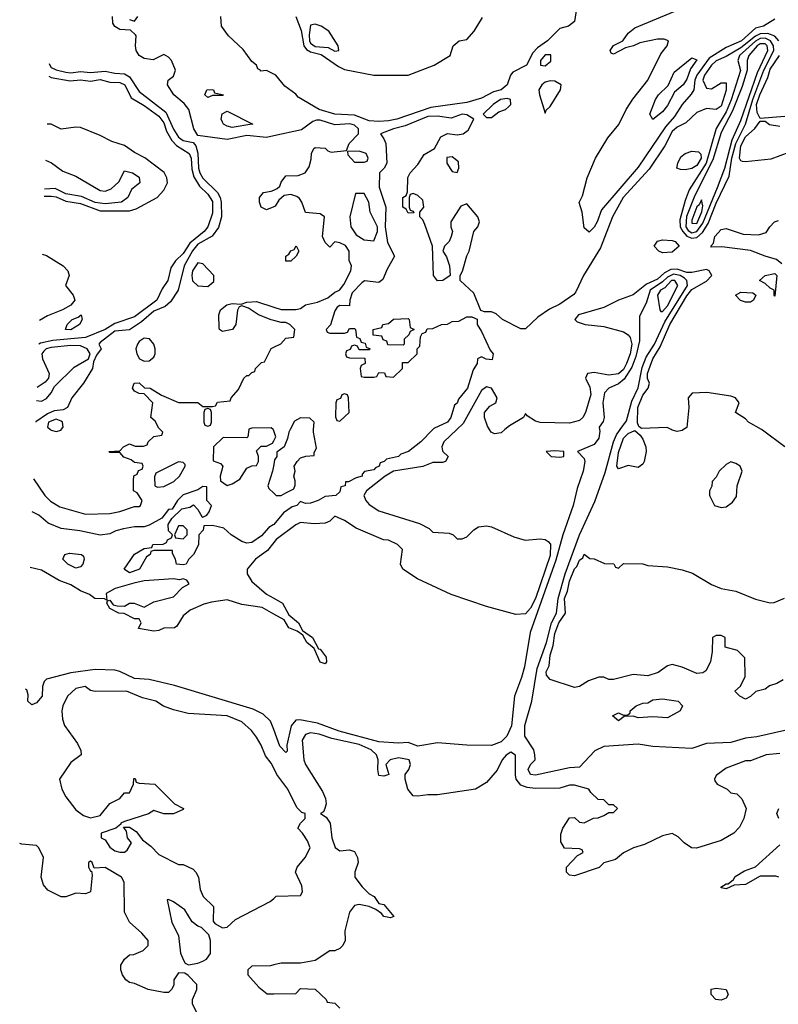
# Model space of a CAD drawing. Header units: inches. Extents: x 2348341 to 2479810, y 460419 to 613669.
# Tile 177 of 256: x 2348961 to 2352064, y 537650 to 541677. Entities that reach past the tile are written whole.
import ezdxf

# ---------------------------------------------------------------- set-up
doc = ezdxf.new("R2010")
doc.units = ezdxf.units.IN
doc.header["$MEASUREMENT"] = 0
for name, color, linetype in [('C3543', 7, 'Continuous'), ('C3544', 7, 'Continuous'), ('C3553', 7, 'Continuous'), ('C3554', 7, 'Continuous')]:
    doc.layers.add(name, color=color, linetype=linetype)

msp = doc.modelspace()

# ---------------------------------------------------------------- linework, layer by layer
at = {"layer": 'C3543', "color": 2}
for points, elevation in [([(2349017.7, 539799.2), (2349064, 539730), (2349086.9, 539706.9), (2349124.7, 539684.7), (2349230, 539654.8), (2349330, 539657.3), (2349370, 539664.9), (2349430, 539686), (2349450, 539686), (2349455.3, 539690), (2349462, 539710), (2349442, 539742), (2349426, 539750), (2349426, 539790), (2349428.4, 539811.6), (2349442, 539818), (2349447.3, 539832.7), (2349462, 539838), (2349466, 539850), (2349462, 539862), (2349430, 539866), (2349416.4, 539876.4), (2349387.3, 539887.3), (2349370, 539906), (2349330, 539906), (2349326, 539910), (2349370, 539914), (2349386, 539930), (2349410, 539942), (2349432.7, 539932.7), (2349467.3, 539932.7), (2349482, 539938), (2349486, 539950), (2349510, 539972), (2349542, 539978), (2349546, 539990), (2349536, 540000)], 42), ([(2349087.4, 540000), (2349090, 539998), (2349110, 539991.8), (2349130, 539998.4), (2349131.1, 540000)], 46), ([(2349897.7, 540000), (2349894, 539970), (2349890, 539966), (2349792.7, 539967.3), (2349754, 539930), (2349752.7, 539872.7), (2349782, 539862), (2349791.3, 539851.3), (2349781, 539810), (2349782, 539790), (2349810, 539771.3), (2349830, 539778), (2349862, 539798), (2349890, 539842), (2349910, 539852), (2349930, 539854), (2349938, 539870), (2349938, 539890), (2349930, 539914), (2349948, 539932), (2349970, 539932), (2349995.3, 539944.7), (2350000, 539954)], 42), ([(2350000, 539995.8), (2349999, 539999), (2349998, 540000)], 42), ([(2350000, 539857.4), (2349994.8, 539830), (2349976, 539770), (2349979.6, 539759.6), (2350000, 539740.6)], 42), ([(2350000, 539612.4), (2349998, 539610), (2349980.5, 539599.5), (2349950, 539565.2), (2349910, 539539), (2349890, 539535.3), (2349870, 539542), (2349826, 539570), (2349796.4, 539596.4), (2349750, 539608), (2349714, 539606), (2349711.6, 539588.4), (2349694, 539570), (2349691.6, 539528.4), (2349672, 539490), (2349650.9, 539469.1), (2349642, 539450), (2349630, 539446.6), (2349602, 539450), (2349598, 539470), (2349586, 539494), (2349586, 539506), (2349510, 539506), (2349498, 539502), (2349494, 539490), (2349479.6, 539480.4), (2349451.3, 539430), (2349410, 539414), (2349388, 539430), (2349430, 539491.3), (2349470, 539514), (2349502, 539518), (2349506, 539530), (2349548, 539532), (2349562, 539538), (2349566, 539550), (2349582, 539558), (2349586, 539570), (2349570, 539586), (2349568.4, 539611.6), (2349583.1, 539636.9), (2349624, 539676), (2349656.4, 539683.6), (2349672, 539692), (2349690, 539674), (2349705.4, 539645.4), (2349710, 539642), (2349726, 539650), (2349736.4, 539663.6), (2349746, 539690), (2349726, 539710), (2349726, 539766), (2349710, 539768), (2349690, 539754), (2349630, 539732.7), (2349606.8, 539710), (2349584.7, 539675.3), (2349570, 539673.2), (2349542, 539638), (2349490, 539609.2), (2349470, 539602.7), (2349430, 539602), (2349386, 539594), (2349354.4, 539585.6), (2349330, 539573.2), (2349290, 539569), (2349206.8, 539586.8), (2349130, 539595.1), (2349078, 539618), (2349039, 539650), (2349012.5, 539663.8)], 42), ([(2350000, 539538.1), (2349974.9, 539505.1), (2349924.9, 539470), (2349890.8, 539430), (2349890.8, 539410), (2349910, 539378.8), (2349970, 539326.8), (2350000, 539310.1)], 46), ([(2350000, 539245.4), (2349952.1, 539272.1), (2349870, 539284.5), (2349810, 539304.2), (2349745.9, 539294.2), (2349714, 539286), (2349658.5, 539261.5), (2349630, 539238), (2349603.6, 539196.4), (2349594, 539190), (2349550, 539188.7), (2349530, 539178), (2349510, 539175.3), (2349447.3, 539187.3), (2349458, 539210), (2349450, 539226), (2349430, 539226), (2349388.7, 539248.7), (2349366, 539250), (2349330, 539268.7), (2349318, 539290), (2349320.4, 539299.6), (2349330, 539302), (2349343.6, 539283.6), (2349359.6, 539279.6), (2349390, 539278), (2349409.4, 539290.6), (2349429.3, 539290.7), (2349470, 539274), (2349510, 539296), (2349590, 539316), (2349626.2, 539353.8), (2349654, 539370), (2349644.7, 539384.7), (2349630, 539389.2), (2349614.6, 539385.4), (2349589.6, 539389.6), (2349470, 539381.8), (2349427.9, 539372.1), (2349351.3, 539350), (2349314, 539330), (2349318, 539302), (2349308, 539308), (2349268, 539310), (2349246, 539326), (2349210, 539340.7), (2349170, 539365.6), (2349122.6, 539382.6), (2349050, 539425.1), (2349003.9, 539436.5)], 46), ([(2350000, 538773.1), (2349987.2, 538807.3), (2349956.3, 538836.3), (2349916.4, 538856.4), (2349594.1, 538954.2), (2349490, 538977.6), (2349430, 538982.4), (2349370, 539011.5), (2349350, 539015.6), (2349270, 539019.5), (2349170, 539006), (2349070, 538979.3), (2349060.7, 538970), (2349054, 538950), (2349053, 538910), (2349030, 538882.7), (2349010, 538874), (2348994, 538890), (2348995.5, 538915.5), (2348990, 538935.3), (2348984.9, 538938.1)], 50), ([(2350000, 538615.8), (2349990, 538635.3), (2349966, 538666), (2349948.7, 538710), (2349930, 538742), (2349909, 538770), (2349870, 538805.2), (2349810, 538829.3), (2349650, 538839), (2349590, 538854), (2349549.3, 538869.3), (2349518, 538890), (2349463.6, 538903.6), (2349398, 538930), (2349269.3, 538929.3), (2349250, 538933.2), (2349229.3, 538949.3), (2349190, 538940.7), (2349156.3, 538910), (2349137.3, 538870), (2349134, 538850), (2349136.3, 538816.3), (2349144, 538790), (2349196.8, 538716.8), (2349211.6, 538688.4), (2349212, 538670), (2349170, 538639), (2349124, 538570), (2349134, 538530), (2349150, 538498), (2349190, 538444.7), (2349222, 538422), (2349250, 538412), (2349290, 538422), (2349330, 538471.3), (2349370, 538492), (2349390, 538514), (2349410, 538514), (2349426, 538550), (2349427.3, 538572.7), (2349432.7, 538572.7), (2349438, 538558), (2349450, 538554), (2349514, 538550), (2349594, 538470), (2349631.1, 538451.1), (2349630, 538446), (2349590, 538428.7), (2349550, 538429), (2349510, 538442), (2349488.4, 538428.4), (2349390, 538398), (2349374, 538390), (2349374, 538386), (2349354, 538370), (2349294, 538350), (2349294, 538330), (2349310, 538322), (2349330, 538292), (2349350, 538278), (2349370, 538271.3), (2349390, 538272), (2349400.4, 538279.6), (2349418, 538310), (2349402, 538330), (2349398, 538358), (2349386, 538374), (2349410, 538374), (2349436.9, 538356.9), (2349462.8, 538322.8), (2349496.9, 538296.9), (2349530, 538262), (2349610, 538222), (2349630, 538222), (2349670, 538202), (2349682, 538190), (2349692, 538170), (2349699.6, 538119.6), (2349712, 538090), (2349754, 538050), (2349752, 537990), (2349759.6, 537979.6), (2349790, 537962), (2349810, 537964.7), (2349844, 537996), (2349986, 538070), (2350000, 538082.8)], 54), ([(2349688, 537610), (2349668.4, 537651.6), (2349668, 537670), (2349686, 537710), (2349686, 537730), (2349650, 537768), (2349636.4, 537776.4), (2349610, 537778), (2349592, 537750), (2349591.6, 537728.4), (2349582, 537710), (2349570, 537698), (2349550, 537698), (2349486, 537710), (2349430, 537735.3), (2349410, 537739), (2349395.3, 537750), (2349382, 537770), (2349375.3, 537790), (2349375.3, 537810), (2349390, 537834), (2349410, 537852), (2349427.3, 537852.7), (2349466, 537870), (2349486, 537890), (2349486, 537910), (2349460.4, 537940.4), (2349410, 537986), (2349390, 538026), (2349388.9, 538148.9), (2349378, 538170), (2349310, 538208.7), (2349266, 538206), (2349258, 538230), (2349250, 538235.3), (2349242, 538230), (2349242, 538210), (2349250, 538194), (2349254, 538194), (2349258, 538178), (2349251, 538109), (2349230, 538102), (2349190, 538104), (2349150, 538088.7), (2349130, 538088.7), (2349076.4, 538116.4), (2349058, 538138), (2349049, 538170), (2349059, 538250), (2349039, 538290), (2349030, 538299), (2348970, 538305.2), (2348961, 538307.8)], 54), ([(2350000, 537810.5), (2349987.3, 537807.3), (2349910, 537806), (2349894, 537790), (2349894, 537770), (2349939.6, 537719.6), (2349972.7, 537692.7), (2350000, 537693)], 54)]:
    msp.add_lwpolyline(points, dxfattribs=dict(at, elevation=elevation))
for points, elevation in [([(2349610, 539868), (2349518, 539822), (2349512.7, 539807.3), (2349514, 539770), (2349524.7, 539764.7), (2349550, 539766.8), (2349591.6, 539788.4), (2349614, 539810), (2349638, 539850), (2349638, 539858), (2349630, 539866)], 42), ([(2349630, 539606), (2349610, 539606), (2349594, 539570), (2349598, 539558), (2349630, 539554), (2349646, 539570), (2349646, 539590)], 42), ([(2349190, 539434), (2349158, 539450), (2349138, 539470), (2349146, 539490), (2349165.2, 539494.8), (2349214, 539490), (2349222, 539482), (2349224.7, 539470), (2349218.8, 539450), (2349210, 539439)], 42), ([(2349570, 538078), (2349563.6, 538076.4), (2349583.8, 537983.8), (2349610.5, 537930.5), (2349618.8, 537858.8), (2349630.6, 537830.6), (2349638, 537818), (2349651.1, 537811.1), (2349690, 537817.3), (2349710, 537826), (2349725.6, 537834.4), (2349742, 537858), (2349741.2, 537910), (2349734, 537934), (2349704, 537964), (2349690, 537969), (2349667, 537987), (2349636.6, 538036.6), (2349590, 538068.7)], 54)]:
    msp.add_lwpolyline(points, close=True, dxfattribs=dict(at, elevation=elevation))
at = {"layer": 'C3544', "color": 2}
for points, elevation in [([(2350000, 541201.6), (2349970, 541195), (2349890, 541202.6), (2349810, 541187.1), (2349690, 541202.7), (2349673.6, 541230), (2349653.3, 541310), (2349633.8, 541333.8), (2349592, 541370), (2349566, 541410), (2349568.7, 541430), (2349590, 541446), (2349598, 541470), (2349581.2, 541510), (2349570, 541524), (2349550, 541534), (2349507.1, 541512.9), (2349470, 541518), (2349449.6, 541529.6), (2349437.2, 541550), (2349434, 541570), (2349438, 541610), (2349434.6, 541614.6), (2349414, 541634), (2349370, 541637.2), (2349349.5, 541649.5), (2349342, 541662), (2349341.2, 541690)], 42), ([(2349410, 541678), (2349430, 541671.3), (2349444, 541690)], 42), ([(2350000, 541454.4), (2349970, 541469.2), (2349946, 541466), (2349946, 541470), (2349935.3, 541475.3), (2349929.2, 541490), (2349910, 541506), (2349874.8, 541554.8), (2349815.1, 541610), (2349786, 541650), (2349783.7, 541690)], 38), ([(2349082.2, 541497.7), (2349083.9, 541490), (2349090, 541481.7), (2349110, 541471.6), (2349150, 541462.3), (2349170, 541459.8), (2349210, 541465), (2349250, 541461.1), (2349310, 541466.4), (2349350, 541457.4), (2349390, 541455.3), (2349410, 541443.1), (2349450, 541382.3), (2349558.7, 541298.7), (2349590, 541228.7), (2349610, 541196.1), (2349630, 541182.9), (2349670, 541174), (2349681.2, 541161.2), (2349690.2, 541130.2), (2349692.4, 541070), (2349697.8, 541050), (2349710, 541028.1), (2349770.1, 540970.1), (2349781.1, 540950), (2349785.2, 540930), (2349786.9, 540870), (2349773.9, 540826.1), (2349748.6, 540791.4), (2349690, 540758.3), (2349668.4, 540731.6), (2349634.2, 540670), (2349608.9, 540570), (2349577.4, 540522.6), (2349556.4, 540503.6), (2349510, 540484.6), (2349459.1, 540440.9), (2349410, 540407.8), (2349350, 540402.9), (2349290, 540356), (2349284, 540350), (2349294.8, 540330), (2349275.5, 540304.5), (2349263, 540277), (2349259.3, 540250), (2349222, 540190), (2349174.4, 540130), (2349156.3, 540090), (2349138.7, 540081.3), (2349102.6, 540077.4), (2349075, 540065), (2349027.6, 540032.4), (2349026.5, 540030.8)], 42), ([(2349080.3, 541445.9), (2349090, 541439.7), (2349167, 541427), (2349210, 541430.2), (2349250, 541424.9), (2349290, 541432), (2349330, 541421.5), (2349370, 541420.2), (2349390.7, 541410.7), (2349416.7, 541356.7), (2349470, 541325.7), (2349530, 541282.6), (2349550, 541254.4), (2349561, 541221), (2349582.7, 541182.7), (2349602.2, 541162.2), (2349654.7, 541130), (2349662.2, 541110), (2349665.2, 541065.2), (2349673.2, 541033.3), (2349696.3, 540996.3), (2349730, 540963.7), (2349750, 540933), (2349750, 540886), (2349730.2, 540830), (2349716.1, 540810), (2349656.9, 540763.1), (2349630, 540720.5), (2349598, 540690), (2349578.8, 540661.2), (2349566.8, 540610), (2349543.8, 540576.2), (2349522.4, 540530), (2349430, 540460.8), (2349350, 540434.5), (2349310, 540409.8), (2349230, 540376.8), (2349096, 540364), (2349046.2, 540353.8), (2349038.6, 540349.3)], 38), ([(2349061.6, 540954.9), (2349090, 540955.3), (2349110, 540951.6), (2349150, 540934.6), (2349210, 540925.4), (2349290, 540895.1), (2349410, 540895), (2349437.3, 540902.7), (2349522.7, 540950), (2349550, 540978.8), (2349565.1, 541010), (2349562.9, 541030), (2349551.8, 541051.8), (2349472.2, 541112.2), (2349430, 541134), (2349390, 541161.7), (2349338, 541178), (2349290, 541203.1), (2349210, 541235.8), (2349190, 541237.6), (2349130, 541229.3), (2349090, 541249), (2349072.8, 541249.2)], 38), ([(2349067.2, 541102.8), (2349091.5, 541091.5), (2349137, 541057), (2349190, 541036.9), (2349290, 540978.7), (2349310, 540975.6), (2349334.7, 540985.3), (2349367, 541013), (2349390, 541059), (2349422, 541050), (2349450, 541032.7), (2349452.3, 541010), (2349418, 540982), (2349402.7, 540950), (2349377.2, 540930), (2349310, 540923.8), (2349270, 540929.4), (2349213.4, 540953.4), (2349150, 540964.2), (2349105.6, 540985.6), (2349062.7, 540983)], 42), ([(2350000, 540911), (2349970, 540899), (2349949.2, 540910), (2349941.2, 540930), (2349941.2, 540950), (2349958, 540970), (2349990, 540974.8), (2350000, 540979.5)], 42), ([(2349052.6, 540718.1), (2349070, 540712), (2349139.3, 540670), (2349157.2, 540650), (2349164, 540630), (2349148, 540590), (2349179.3, 540550), (2349186.6, 540530), (2349170, 540508.9), (2349136, 540490), (2349074.5, 540465.5), (2349042.3, 540446.8)], 38), ([(2350000, 540446.2), (2349990, 540449), (2349938, 540470), (2349896.4, 540496.4), (2349870, 540506), (2349858, 540502), (2349852, 540488), (2349844.7, 540430), (2349831, 540410), (2349790, 540402), (2349778, 540410), (2349776.4, 540416.4), (2349775.3, 540470), (2349782, 540490), (2349808, 540510), (2349830, 540516), (2349867.3, 540512.7), (2349890, 540522), (2349930, 540524.7), (2350000, 540501)], 42), ([(2349029.8, 540119), (2349030, 540118.8), (2349050, 540116.3), (2349070, 540127.3), (2349089.3, 540150), (2349103.3, 540176.7), (2349184, 540256), (2349242.7, 540290), (2349249.5, 540310), (2349237.2, 540330), (2349210, 540342.8), (2349170, 540344.5)], 42), ([(2349170, 540344.5), (2349090, 540336.5), (2349069.1, 540330.9), (2349059.2, 540320.8), (2349051.4, 540310), (2349053.6, 540290), (2349081.3, 540230), (2349079.1, 540210), (2349065.4, 540194.6), (2349031.9, 540172.1)], 42), ([(2349536, 540000), (2349530, 540006), (2349515.3, 540035.3), (2349498, 540050), (2349506, 540110), (2349470, 540146), (2349450, 540148), (2349430, 540158), (2349422, 540170), (2349428.7, 540190), (2349450, 540191), (2349471.3, 540171.3), (2349494, 540170), (2349541, 540141), (2349610, 540111.3), (2349690, 540111.3), (2349710, 540094), (2349750, 540094), (2349762, 540098), (2349770, 540112), (2349822, 540118), (2349826, 540130), (2349856.4, 540163.6), (2349878, 540210), (2349890, 540222), (2349898, 540222), (2349910, 540234), (2349922, 540238), (2349926, 540250), (2349938, 540262), (2349950, 540274), (2349962, 540278), (2349990, 540332), (2350000, 540337.1)], 42), ([(2349131.1, 540000), (2349138.3, 540010), (2349136, 540030), (2349130, 540035.3), (2349110, 540043.1), (2349078.9, 540030), (2349074.4, 540010), (2349087.4, 540000)], 46), ([(2349998, 540000), (2349990, 540008), (2349910, 540006), (2349898, 540002), (2349897.7, 540000)], 42)]:
    msp.add_lwpolyline(points, dxfattribs=dict(at, elevation=elevation))
for points, elevation in [([(2349730, 541358), (2349718, 541370), (2349726, 541390), (2349748.4, 541391.6), (2349754, 541390), (2349758, 541378), (2349794, 541370), (2349790, 541366), (2349750, 541366)], 38), ([(2349830, 541235.1), (2349810, 541240.9), (2349794, 541250), (2349790, 541258), (2349785.2, 541270), (2349788.7, 541291.3), (2349810, 541302), (2349914, 541250), (2349910, 541249.4)], 38), ([(2349690, 540682), (2349667.6, 540650), (2349664.6, 540630), (2349668, 540608), (2349690, 540587.7), (2349730, 540585.5), (2349754.7, 540605.3), (2349755.1, 540630), (2349710, 540678)], 46), ([(2349170, 540408), (2349148, 540410), (2349155.3, 540430), (2349175.3, 540450), (2349200.4, 540459.6), (2349212, 540470), (2349216, 540450), (2349206, 540430)], 34), ([(2349470, 540374.5), (2349450, 540360.9), (2349442.4, 540350), (2349436.4, 540330), (2349440.4, 540310), (2349450.8, 540290), (2349470, 540280.4), (2349490, 540281.3), (2349510, 540296), (2349515.6, 540310), (2349515.1, 540330), (2349509.4, 540350), (2349491.4, 540371.4)], 46), ([(2349730, 540086), (2349718, 540082), (2349714, 540070), (2349714, 540030), (2349718, 540018), (2349730, 540014), (2349742, 540018), (2349746, 540030), (2349746, 540070), (2349742, 540082)], 42)]:
    msp.add_lwpolyline(points, close=True, dxfattribs=dict(at, elevation=elevation))
at = {"layer": 'C3553', "color": 2}
for points, elevation in [([(2351332.6, 540000), (2351333.8, 539993.8), (2351330, 539964.5), (2351310, 539938.7), (2351242, 539910), (2351270, 539882), (2351272.4, 539870), (2351266, 539830), (2351240.4, 539759.6), (2351225.2, 539690), (2351182.7, 539570), (2351153.8, 539466.2), (2351049.1, 539170), (2351025, 539030), (2351013.7, 538986.3), (2350984, 538910), (2350972, 538788), (2350953.6, 538746.4), (2350930, 538722.6), (2350890, 538708.2), (2350789.8, 538709.8), (2350670, 538719.1), (2350590, 538705.7), (2350550, 538720.7), (2350510, 538717.6), (2350430, 538723.5), (2350267.3, 538767.3), (2350179.1, 538799.1), (2350106.4, 538813.6), (2350090, 538811.3), (2350071, 538789), (2350053.1, 538710), (2350054.6, 538685.4), (2350050, 538679), (2350025.3, 538705.3), (2350000, 538773.1)], 50), ([(2350748.7, 540000), (2350696.3, 539950), (2350687.3, 539930), (2350690, 539914), (2350691.1, 539911.1), (2350714, 539890), (2350702, 539870), (2350690, 539865.2), (2350650, 539866), (2350610, 539849.4), (2350490, 539829.7), (2350455.8, 539810), (2350379.3, 539750), (2350368.2, 539730), (2350376.3, 539710), (2350390, 539694), (2350430, 539668.2), (2350595.8, 539615.8), (2350635.2, 539595.2), (2350650, 539581), (2350716.9, 539576.9), (2350734, 539570), (2350750, 539554), (2350770, 539554), (2350790, 539562), (2350818, 539590), (2350838, 539602), (2350870, 539606), (2350890, 539602.8), (2350982, 539562), (2351028.1, 539548.1), (2351090, 539554), (2351110, 539550.8), (2351122.5, 539542.5), (2351131.7, 539531.7), (2351130, 539485.2), (2351070, 539309.6), (2351050, 539269.3), (2351030, 539246.6), (2350990, 539243.7), (2350870, 539277.2), (2350725.6, 539325.6), (2350588, 539390), (2350528, 539430), (2350518, 539450), (2350526, 539510), (2350506, 539530), (2350470, 539548), (2350449, 539549), (2350337.5, 539597.5), (2350290, 539628.7), (2350250, 539646), (2350230, 539626), (2350210, 539618), (2350164.7, 539615.3), (2350110, 539619.6), (2350090, 539611.3), (2350009.4, 539550.6), (2350000, 539538.1)], 46), ([(2350000, 539740.6), (2350010, 539731.3), (2350030, 539731.3), (2350050, 539742), (2350082, 539758), (2350087.3, 539772.7), (2350088, 539790), (2350082, 539810), (2350088, 539830), (2350084, 539850), (2350095.3, 539870), (2350110, 539884.7), (2350131.6, 539891.6), (2350166, 539894), (2350166, 539906), (2350175.3, 539924.7), (2350162, 539990), (2350163, 540000)], 42), ([(2350067, 540000), (2350062, 539990), (2350056.9, 539963.1), (2350042, 539930), (2350012.7, 539907.3), (2350012, 539890), (2350003.6, 539876.4), (2350000, 539857.4)], 42), ([(2350650.8, 540000), (2350602, 539950), (2350551.3, 539910), (2350519.8, 539900.2), (2350510, 539889.6), (2350461, 539879), (2350452, 539870), (2350435.3, 539864.7), (2350430.7, 539850), (2350416.3, 539843.7), (2350410, 539835.3), (2350371.3, 539828.7), (2350362, 539818), (2350362, 539810), (2350336.9, 539803.1), (2350306, 539786), (2350294, 539786), (2350292, 539770), (2350274, 539766), (2350270, 539746), (2350254, 539730), (2350210, 539726), (2350182, 539710), (2350150, 539699), (2350130, 539698), (2350110, 539706), (2350094, 539690), (2350076, 539684), (2350039.6, 539660.4), (2350000, 539612.4)], 42), ([(2350000, 539954), (2350008, 539970), (2350000, 539995.8)], 42), ([(2350945.6, 540000), (2350930, 539986.6), (2350902.9, 539982.9), (2350889.6, 539989.6), (2350883.1, 540000)], 46), ([(2352090, 538769.8), (2351976.2, 538743.8), (2351930, 538738), (2351870, 538720.4), (2351770, 538716.2), (2351710, 538696.2), (2351550, 538704.2), (2351490, 538713.3), (2351350, 538703.5), (2351313.5, 538686.5), (2351250, 538619), (2351210, 538617.2), (2351070, 538586.3), (2351050, 538589.6), (2351040.5, 538610), (2351050, 538630.7), (2351069.3, 538650), (2351067.8, 538670), (2351064.2, 538690), (2351026.3, 538746.3), (2351026.6, 538790), (2351055.1, 538890), (2351077.3, 539022.7), (2351116.1, 539130), (2351136.3, 539210), (2351155.8, 539250), (2351163.4, 539310), (2351192.4, 539410), (2351249.9, 539570.1), (2351313.8, 539706.2), (2351355.4, 539824.6), (2351389.8, 539950.2), (2351401.8, 539978.2), (2351417.3, 540000)], 50), ([(2351676, 540000), (2351670, 539996), (2351650, 539992.7), (2351630, 539997.2), (2351625.2, 540000)], 46), ([(2352090, 539929.4), (2351998.3, 539998.3), (2351995.4, 540000)], 46), ([(2352083.6, 538976.4), (2352058, 538962), (2352027.3, 538952.7), (2352010, 538939), (2351971.1, 538928.9), (2351950, 538908), (2351930, 538898), (2351906, 538910), (2351886, 538930), (2351908.7, 538951.3), (2351928.7, 538990), (2351927.3, 539067.3), (2351896.4, 539096.4), (2351846, 539110), (2351846, 539150), (2351830, 539158), (2351810, 539158), (2351794, 539150), (2351792.7, 539092.7), (2351786, 539050), (2351766.8, 539013.2), (2351754.8, 539005.2), (2351730, 539002.7), (2351670, 539028.7), (2351630, 539039), (2351610, 539034), (2351572.8, 539007.2), (2351530, 538993.2), (2351470, 538999), (2351390, 538978), (2351370, 538978), (2351350, 538988), (2351330, 538988), (2351287.1, 538972.9), (2351250, 538949.2), (2351230, 538945.2), (2351130, 538978), (2351115.3, 538995.3), (2351114, 539010), (2351126, 539034), (2351130, 539078), (2351143.1, 539116.9), (2351150, 539166.8), (2351165.7, 539210), (2351193.3, 539250), (2351189.2, 539310), (2351201.2, 539338.8), (2351210, 539380.7), (2351230, 539430.4), (2351239.8, 539440.2), (2351250, 539466), (2351263.7, 539476.3), (2351270, 539491.3), (2351292.7, 539472.7), (2351310, 539472), (2351352.7, 539452.7), (2351391.6, 539451.6), (2351398, 539438), (2351410, 539434), (2351430, 539452), (2351508.9, 539451.1), (2351530, 539444.7), (2351610, 539438.8), (2351670, 539426.8), (2351712.8, 539412.8), (2351790, 539366.8), (2351830, 539350.8), (2351890, 539338.8), (2351970, 539306), (2352030, 539292), (2352047.3, 539292.7), (2352088.9, 539311.1)], 46), ([(2350000, 539310.1), (2350036, 539290), (2350062, 539242), (2350101, 539210), (2350118, 539178), (2350158, 539150), (2350183.6, 539103.6), (2350190, 539102), (2350214.8, 539070), (2350216, 539050), (2350210, 539042), (2350189.5, 539049.5), (2350164.7, 539104.7), (2350135.3, 539130), (2350119, 539159), (2350095.3, 539175.3), (2350062, 539190), (2350042, 539222), (2350000, 539245.4)], 46), ([(2352070, 538675.3), (2352014, 538670), (2351950, 538646), (2351930, 538646), (2351850, 538615.3), (2351810, 538586), (2351802, 538570), (2351803.6, 538563.6), (2351814, 538550), (2351854, 538530), (2351870, 538514), (2351894, 538510), (2351914, 538490), (2351932, 538450), (2351922, 538410), (2351905.4, 538374.6), (2351882, 538350), (2351830, 538319), (2351728.9, 538288.9), (2351709.1, 538289.1), (2351678, 538310), (2351654.6, 538334.6), (2351630, 538348.7), (2351590, 538339.3), (2351516.4, 538303.6), (2351471.3, 538290), (2351430, 538269), (2351398, 538242), (2351350, 538228), (2351330.8, 538209.2), (2351230, 538175.3), (2351210, 538178), (2351198, 538190), (2351198, 538210), (2351242, 538258), (2351266, 538270), (2351262, 538282), (2351250, 538286), (2351188.9, 538288.9), (2351174.6, 538314.6), (2351174.6, 538345.4), (2351182, 538370), (2351210, 538412), (2351230, 538414), (2351250, 538394), (2351270, 538392), (2351308.4, 538411.6), (2351327.3, 538412.7), (2351350, 538422), (2351370, 538434), (2351390, 538434), (2351406, 538450), (2351390, 538466), (2351370, 538466), (2351350, 538486), (2351327.3, 538487.3), (2351296.4, 538516.4), (2351288, 538530), (2351230, 538546), (2351210, 538546), (2351170, 538534), (2351070, 538532.4), (2351036, 538536), (2351010, 538546), (2350991.3, 538570), (2350988.1, 538588.1), (2350989.2, 538669.2), (2350970, 538681.2), (2350950, 538669.2), (2350934, 538650), (2350913.3, 538606.7), (2350870, 538557.2), (2350824.7, 538530), (2350670, 538506.9), (2350630, 538506.9), (2350590, 538500.4), (2350570, 538502.6), (2350549, 538529), (2350537.6, 538570), (2350538, 538590), (2350552.3, 538610), (2350559.3, 538630), (2350553.2, 538650), (2350510, 538658), (2350476, 538650), (2350458.8, 538630), (2350471, 538590), (2350450, 538582.9), (2350430, 538586), (2350426, 538610), (2350427.6, 538650), (2350419.6, 538670), (2350398.4, 538690), (2350350, 538711.7), (2350237.2, 538737.2), (2350185.3, 538754.7), (2350150, 538759.5), (2350130, 538752.7), (2350116, 538730), (2350123.7, 538650), (2350130.5, 538630), (2350200, 538520), (2350211.7, 538491.7), (2350214, 538470), (2350208.9, 538451.1), (2350203, 538437), (2350191.3, 538430), (2350214.9, 538414.9), (2350231, 538390), (2350238, 538330), (2350251.1, 538291.1), (2350270, 538278), (2350310, 538282), (2350330, 538274), (2350342, 538250), (2350344.7, 538230), (2350331.3, 538190), (2350331.3, 538170), (2350361, 538130), (2350390, 538101), (2350410.6, 538090.6), (2350430, 538062), (2350450, 538058), (2350491.6, 538008.4), (2350476.9, 538003.1), (2350450, 538009.2), (2350441.2, 538021.2), (2350418, 538038), (2350390, 538049.2), (2350350, 538057.2), (2350330, 538053.2), (2350310, 538026), (2350291.3, 537950), (2350292, 537910), (2350282, 537890), (2350270, 537878), (2350250, 537868.7), (2350230, 537868), (2350170, 537828.7), (2350110, 537818), (2350030, 537818), (2350000, 537810.5)], 54), ([(2350000, 538082.8), (2350010, 538092), (2350110, 538094), (2350118, 538110), (2350114.6, 538134.6), (2350088.7, 538190), (2350095.3, 538210), (2350128.7, 538250), (2350148.7, 538290), (2350138, 538318), (2350118, 538350), (2350098, 538370), (2350108.9, 538391.1), (2350128, 538410), (2350128, 538430), (2350114.8, 538434.8), (2350095.1, 538455.1), (2350058, 538530), (2350013.2, 538590), (2350000, 538615.8)], 54), ([(2352066, 538410), (2352058, 538430), (2352066, 538450)], 54), ([(2352066, 538170), (2352054, 538174), (2351990, 538174), (2351930, 538139.3), (2351883.6, 538136.4), (2351850, 538122), (2351830, 538126), (2351829.1, 538129.1), (2351850, 538142), (2351858, 538142), (2351880.2, 538159.8), (2351887.6, 538172.4), (2351925.1, 538194.9), (2351970, 538211.3), (2352070, 538302)], 54), ([(2350000, 537693), (2350090, 537694), (2350110, 537714), (2350170, 537712), (2350214, 537670), (2350218, 537658), (2350250, 537654), (2350270, 537634)], 54)]:
    msp.add_lwpolyline(points, dxfattribs=dict(at, elevation=elevation))
for points, elevation in [([(2351490, 539845.2), (2351450, 539852.7), (2351410, 539839.3), (2351403.6, 539850), (2351410, 539906), (2351430, 539964.9), (2351450, 539984.4), (2351476.3, 539996.3), (2351498, 539978), (2351510, 539961), (2351521.6, 539930), (2351523, 539910), (2351515.5, 539870), (2351510, 539859)], 46), ([(2351150, 539914), (2351114, 539910), (2351134, 539890), (2351170, 539886.8), (2351186, 539890), (2351186, 539910)], 50), ([(2351870, 539868), (2351850, 539858), (2351822, 539830), (2351810, 539806), (2351792.7, 539787.3), (2351791.6, 539768.4), (2351782, 539750), (2351782, 539730), (2351802, 539690), (2351830, 539682), (2351850, 539684.7), (2351876.5, 539703.5), (2351892.9, 539727.1), (2351895.3, 539770), (2351915.3, 539830), (2351908, 539850), (2351890, 539862)], 50), ([(2351610, 538821.2), (2351550, 538826), (2351490, 538821.2), (2351470, 538828.7), (2351432.7, 538827.3), (2351410, 538809.2), (2351386, 538830), (2351410, 538842), (2351430, 538832), (2351447.3, 538832.7), (2351458, 538842), (2351458, 538850), (2351482, 538870), (2351510, 538880.7), (2351530, 538882.8), (2351550, 538894.8), (2351590, 538898.8), (2351654, 538890), (2351672, 538870), (2351662, 538850)], 46), ([(2351830, 537666.6), (2351808.7, 537670), (2351788.7, 537690), (2351789, 537711), (2351810, 537716), (2351851, 537710), (2351858.8, 537690), (2351850, 537675.3)], 54)]:
    msp.add_lwpolyline(points, close=True, dxfattribs=dict(at, elevation=elevation))
at = {"layer": 'C3554', "color": 2}
for points, elevation in [([(2351242, 541750), (2351230, 541669.6), (2351206, 541650), (2351170, 541640.7), (2351119.3, 541590), (2351078.2, 541561.8), (2351059.4, 541540.6), (2351033.7, 541490), (2350977.3, 541462.7), (2350967.7, 541450), (2350954.9, 541410), (2350930.4, 541390), (2350899, 541381), (2350850, 541355.6), (2350790, 541337.6), (2350642.7, 541317.3), (2350502.8, 541270), (2350470, 541262.5), (2350430, 541260.3), (2350390, 541262.7), (2350330, 541286), (2350250, 541289.8), (2350186, 541310), (2350100.1, 541360.1), (2350090, 541372.3), (2350044.7, 541404.7), (2350009, 541450), (2350000, 541454.4)], 38), ([(2350090.2, 541690.2), (2350112.5, 541632.5), (2350123.2, 541570), (2350134.6, 541554.6), (2350150, 541545.5), (2350193.8, 541533.8), (2350264.6, 541484.6), (2350290, 541472.6), (2350410, 541449.1), (2350550, 541449.1), (2350656, 541490), (2350722, 541530), (2350734, 541570), (2350758, 541590), (2350790, 541596), (2350819.3, 541630), (2350853.8, 541686.2)], 38), ([(2352050, 541679.3), (2352002.8, 541650), (2351970, 541642.6), (2351912.4, 541590), (2351850, 541563.5), (2351780.6, 541519.4), (2351730.1, 541450), (2351722.8, 541430), (2351717.6, 541390), (2351707.8, 541372.2), (2351670.3, 541330), (2351638.9, 541281), (2351601.8, 541238.2), (2351490, 541073.3), (2351340.4, 540899.6), (2351322.8, 540850), (2351310, 540828.7), (2351290, 540808), (2351270, 540826), (2351262, 540890), (2351249.3, 540929.3), (2351263.2, 540956.8), (2351281.6, 541030), (2351316.2, 541110), (2351367, 541193), (2351411.6, 541248.4), (2351441.7, 541310), (2351468.1, 541351.9), (2351529.7, 541430), (2351582.7, 541537.3), (2351609.3, 541570), (2351614, 541590), (2351597.2, 541597.2), (2351570, 541597.6), (2351497.5, 541582.5), (2351471.3, 541570), (2351438, 541562), (2351390, 541535.3), (2351380.2, 541540.2), (2351375.3, 541550), (2351390, 541571), (2351428, 541590), (2351450, 541622), (2351476.5, 541643.5), (2351638, 541710)], 38), ([(2352066.2, 541590), (2352049.9, 541609.9), (2352020.3, 541620.4), (2351990, 541618.9), (2351970, 541609.9), (2351910, 541561.5), (2351850, 541526), (2351810, 541508.6), (2351790.2, 541490), (2351762.2, 541450), (2351754.6, 541430), (2351770, 541396.3), (2351790, 541394), (2351830, 541418.8), (2351850, 541418), (2351850, 541388), (2351830, 541323.6), (2351810, 541309.5), (2351770, 541314), (2351730, 541297.2), (2351685.1, 541254.9), (2351650, 541236.9), (2351630, 541219.7), (2351599.1, 541160.9), (2351535.1, 541064.9), (2351429.2, 540950), (2351385.8, 540870), (2351337, 540743), (2351267, 540630), (2351236.1, 540563.9), (2351227, 540553), (2351170, 540513), (2351127.7, 540492.3), (2351080, 540460), (2351030, 540412.8), (2351010, 540412.6), (2350935.3, 540450), (2350910, 540474), (2350890, 540482), (2350862, 540482), (2350847.3, 540487.3), (2350818, 540558), (2350762, 540610), (2350762, 540630), (2350772.5, 540647.5), (2350789.4, 540710.6), (2350799, 540730), (2350819, 540810), (2350835.3, 540830), (2350842, 540850), (2350835.3, 540870), (2350790, 540924), (2350765.5, 540914.5), (2350724.7, 540850), (2350724.7, 540830), (2350731, 540810), (2350726, 540790), (2350718, 540770), (2350698, 540750), (2350692, 540730), (2350706.4, 540706.4), (2350718.8, 540670), (2350721, 540630), (2350692, 540610), (2350670, 540609.2), (2350653.2, 540630), (2350649, 540750), (2350618.4, 540838.4), (2350610, 540858), (2350598, 540870), (2350598, 540890), (2350614, 540910), (2350610, 540938), (2350590, 540958), (2350570, 540966), (2350558, 540962), (2350554, 540950), (2350554, 540910), (2350558, 540898), (2350570, 540894), (2350572.7, 540887.3), (2350550, 540886), (2350542, 540902), (2350528, 540910), (2350528, 540950), (2350542, 540958), (2350547.3, 540972.7), (2350548.9, 541031.1), (2350558, 541050), (2350590, 541084.7), (2350615.3, 541124.7), (2350658, 541150), (2350682.9, 541197.1), (2350710, 541210.7), (2350750, 541205.5), (2350775.3, 541210), (2350795.6, 541224.4), (2350819, 541270), (2350790, 541287), (2350770, 541290.8), (2350726, 541274), (2350670, 541282.3), (2350630, 541280.3), (2350537.2, 541242.8), (2350490, 541230.8), (2350436, 541210), (2350450.8, 541190), (2350458, 541170), (2350462, 541090), (2350452, 541070), (2350432, 541050), (2350431.6, 540991.6), (2350458, 540910), (2350456, 540830), (2350465.4, 540765.4), (2350494, 540710), (2350464, 540656), (2350446.4, 540613.6), (2350430, 540602), (2350371.1, 540608.9), (2350359.8, 540600.2), (2350320.7, 540559.3), (2350311, 540530), (2350310, 540506), (2350270, 540508), (2350259.6, 540500.4), (2350250, 540486), (2350232, 540428), (2350214, 540410), (2350218, 540398), (2350230, 540394), (2350290, 540394), (2350302, 540398), (2350310, 540414), (2350330, 540414), (2350334, 540410), (2350338, 540378), (2350352.7, 540372.7), (2350358, 540358), (2350374, 540354), (2350378, 540338), (2350394, 540330), (2350390, 540326), (2350350, 540326), (2350342, 540342), (2350330, 540346), (2350318, 540342), (2350312.7, 540327.3), (2350298, 540322), (2350294, 540310), (2350298, 540298), (2350310, 540294), (2350372.7, 540292.7), (2350374, 540270), (2350358, 540262), (2350354, 540250), (2350358, 540218), (2350370, 540214), (2350410, 540214), (2350422, 540218), (2350430, 540234), (2350452.7, 540232.7), (2350458, 540218), (2350490, 540214), (2350526, 540250), (2350526, 540274), (2350550, 540274), (2350586, 540310), (2350586, 540330), (2350598, 540342), (2350600.4, 540379.6), (2350607.3, 540392.7), (2350622, 540398), (2350627.3, 540412.7), (2350650, 540414), (2350686, 540430), (2350710, 540432), (2350730, 540442), (2350756.4, 540443.6), (2350790, 540462), (2350810, 540462), (2350832, 540452), (2350832, 540430), (2350850, 540402), (2350884.7, 540324.7), (2350898, 540310), (2350894, 540286), (2350868.4, 540288.4), (2350850, 540298), (2350834, 540290), (2350832, 540270), (2350816, 540244), (2350792.7, 540170), (2350755.3, 540124.7), (2350750, 540108.7), (2350739.6, 540100.4), (2350724.7, 540050), (2350710.7, 540030), (2350655.3, 540004.7), (2350650.8, 540000)], 42), ([(2352090, 541280.9), (2351990, 541273.2), (2351976.9, 541296.9), (2351974.8, 541330), (2351987.7, 541370), (2352020.3, 541439.7), (2352030, 541474), (2352067.9, 541530)], 42), ([(2350000, 540979.5), (2350014, 540986), (2350024.7, 540995.3), (2350030, 541012), (2350050, 541038), (2350100.4, 541039.6), (2350129, 541051), (2350145.2, 541074.8), (2350153.6, 541106.4), (2350154, 541130), (2350164, 541150), (2350170, 541153.4), (2350210, 541150.8), (2350220.7, 541140.7), (2350235.3, 541135.3), (2350298, 541142), (2350308.7, 541170), (2350347, 541210), (2350346.3, 541230), (2350330, 541245.1), (2350311.4, 541251.4), (2350250, 541246.6), (2350190, 541266), (2350174.4, 541265.6), (2350159.6, 541260.4), (2350113.6, 541226.4), (2350000, 541201.6)], 42), ([(2352106.2, 541133.8), (2352033.4, 541106.6), (2351930, 541095.1), (2351917.2, 541097.2), (2351910, 541099.5), (2351905.1, 541110), (2351910, 541160.5), (2351930, 541197.4), (2351968.1, 541231.9), (2351990, 541262), (2352010, 541262), (2352027.7, 541247.7), (2352070, 541240.7)], 42), ([(2350000, 540501), (2350030, 540490.8), (2350090, 540490.8), (2350110, 540496), (2350130, 540510.6), (2350178.6, 540521.4), (2350221.2, 540538.8), (2350250, 540562), (2350269.1, 540570.9), (2350286, 540594), (2350315.3, 540650), (2350318, 540670), (2350308.4, 540691.6), (2350308.7, 540730), (2350293.2, 540753.2), (2350270, 540764), (2350250, 540768), (2350230, 540746), (2350210, 540766), (2350199, 540790), (2350208, 540870), (2350190, 540882), (2350130, 540888), (2350115.3, 540930), (2350104.7, 540944.7), (2350094, 540954), (2350070, 540962), (2350042, 540958), (2350021.4, 540938.6), (2350006.4, 540913.6), (2350000, 540911)], 42), ([(2352078, 540678), (2352056.5, 540696.5), (2352010, 540709.2), (2351950, 540733.2), (2351832, 540748), (2351790, 540746), (2351788, 540750), (2351798, 540762), (2351804, 540790), (2351830, 540818), (2351850, 540822), (2351919.6, 540799.6), (2351983.1, 540796.9), (2352013.6, 540806.4), (2352028.7, 540830), (2352048.7, 540850), (2352064.1, 540855.9)], 42), ([(2351625.2, 540000), (2351609.3, 540009.3), (2351504.7, 540004.7), (2351492.7, 540012.7), (2351487.8, 540027.8), (2351488.9, 540090), (2351510, 540141.6), (2351532, 540170), (2351536.2, 540190), (2351529, 540209), (2351529.1, 540230), (2351549.9, 540290), (2351580.8, 540339.2), (2351620.6, 540430), (2351690, 540546.9), (2351710, 540572.8), (2351770, 540607.2), (2351792.3, 540630), (2351780.9, 540650), (2351770, 540654.5), (2351710, 540642.2), (2351690, 540643.2), (2351650, 540656.1), (2351624.4, 540655.6), (2351598.8, 540641.2), (2351570, 540615.4), (2351525.2, 540594.8), (2351470, 540551.1), (2351410.6, 540530), (2351350, 540498.9), (2351246, 540470), (2351231.3, 540450), (2351240.7, 540440.7), (2351274, 540430), (2351350, 540421.6), (2351430, 540399.5), (2351450, 540388.2), (2351457.5, 540377.5), (2351463.9, 540350), (2351457.7, 540310), (2351443, 540270), (2351430, 540245.6), (2351410, 540228.8), (2351370, 540223.1), (2351310, 540234), (2351282.8, 540230), (2351274.9, 540210), (2351293.3, 540173.3), (2351296.4, 540143.6), (2351274.9, 540070), (2351264, 540050), (2351250, 540038), (2351210, 540026), (2351090, 540029.4), (2351070, 540034), (2351036.4, 540056.4), (2351030, 540066), (2351022, 540050), (2350964.1, 540015.9), (2350945.6, 540000)], 46), ([(2351417.3, 540000), (2351443.3, 540036.7), (2351464, 540116), (2351490, 540170.6), (2351506.3, 540253.7), (2351523.8, 540296.2), (2351557, 540350), (2351599.6, 540440.4), (2351691.6, 540590), (2351689.8, 540610), (2351679.3, 540619.3), (2351662, 540630), (2351635.5, 540635.5), (2351610, 540623.8), (2351590, 540604.4), (2351540.2, 540570), (2351522.9, 540517.1), (2351495.5, 540464.5), (2351496.5, 540363.5), (2351481.1, 540298.9), (2351464.6, 540255.4), (2351433.2, 540206.9), (2351410, 540187.1), (2351370.3, 540169.7), (2351353, 540150), (2351345.3, 540110), (2351351.6, 540050), (2351346.7, 540033.3), (2351330.6, 540010), (2351332.6, 540000)], 50), ([(2350000, 540337.1), (2350028.4, 540351.6), (2350050, 540374), (2350082, 540378), (2350086, 540410), (2350066, 540430), (2350050, 540438), (2350030, 540438), (2350000, 540446.2)], 42), ([(2350883.1, 540000), (2350874.3, 540014.3), (2350862.4, 540050), (2350861.6, 540070), (2350883.5, 540096.5), (2350909, 540110), (2350913.2, 540130), (2350890, 540169), (2350870, 540174.5), (2350850, 540159.5), (2350775, 540025), (2350748.7, 540000)], 46), ([(2351995.4, 540000), (2351941.2, 540030), (2351930, 540044), (2351888, 540070), (2351904, 540110), (2351888.7, 540130), (2351870, 540137), (2351771.5, 540151.5), (2351710.7, 540149.3), (2351694.8, 540130), (2351697.1, 540090), (2351690, 540009.3), (2351676, 540000)], 46), ([(2350163, 540000), (2350166, 540030), (2350147.3, 540047.3), (2350110, 540048), (2350084.7, 540035.3), (2350067, 540000)], 42)]:
    msp.add_lwpolyline(points, dxfattribs=dict(at, elevation=elevation))
for points, elevation in [([(2350170, 541658.4), (2350150, 541654), (2350145.4, 541614.6), (2350145.7, 541590), (2350150, 541581.1), (2350170, 541567.4), (2350222.3, 541562.3), (2350250, 541547.7), (2350266, 541550), (2350264, 541570), (2350225.2, 541630), (2350194, 541650)], 42), ([(2352010, 541601.1), (2351990, 541599.4), (2351970, 541588.2), (2351904.9, 541530), (2351898, 541510), (2351909.2, 541469.2), (2351871.3, 541348.7), (2351850, 541299.8), (2351808.9, 541231.1), (2351768.9, 541090), (2351699.2, 540980.8), (2351682.5, 540937.5), (2351661.3, 540858.7), (2351662, 540830), (2351672.5, 540810), (2351690, 540790.8), (2351710, 540782.6), (2351730, 540786.2), (2351753.9, 540806.1), (2351776.5, 540843.5), (2351810, 540926.7), (2351863.2, 541036.8), (2351873.5, 541110), (2351889.6, 541170.4), (2351929.3, 541250), (2351959, 541350), (2352004.9, 541470), (2352044.7, 541550), (2352043.4, 541570), (2352032.2, 541590)], 46), ([(2352010, 541578.1), (2351990, 541578.1), (2351976.9, 541570), (2351942.6, 541530), (2351936.2, 541510), (2351935.8, 541470), (2351916, 541404), (2351876.6, 541303.4), (2351830, 541215.1), (2351796.3, 541103.7), (2351722.3, 540957.7), (2351688.8, 540871.2), (2351685, 540830), (2351695.1, 540815.1), (2351710, 540805.4), (2351730, 540810.1), (2351755.4, 540844.6), (2351814.7, 540990), (2351844.3, 541070), (2351874.4, 541185.6), (2351910, 541264.9), (2351978.9, 541461.1), (2352020.2, 541550), (2352018.1, 541570)], 50), ([(2351133.3, 541533.3), (2351110, 541532.6), (2351090.8, 541510), (2351091.3, 541491.3), (2351110, 541487.3), (2351133, 541507)], 42), ([(2351550, 541268.7), (2351538, 541290), (2351561.2, 541350), (2351574, 541370), (2351612.9, 541407.1), (2351638, 541462), (2351710, 541520.7), (2351730, 541512), (2351704.9, 541475.1), (2351690, 541434), (2351674.4, 541410), (2351639.1, 541380.9), (2351610, 541325.2), (2351590, 541299.3)], 34), ([(2351130, 541426.6), (2351110, 541421.2), (2351096, 541410), (2351084.7, 541390), (2351086.8, 541370), (2351110, 541294), (2351114, 541306), (2351130, 541322), (2351172.3, 541390), (2351175.3, 541410), (2351150, 541425.2)], 42), ([(2350954.3, 541354.3), (2350927.3, 541350), (2350897.3, 541330), (2350856, 541290), (2350870, 541276), (2350890, 541276), (2350920.1, 541299.9), (2350948, 541310), (2350960.2, 541319.8), (2350969, 541330), (2350968.7, 541350)], 42), ([(2350350, 541139), (2350302, 541138), (2350303.6, 541123.6), (2350330, 541094), (2350370, 541094), (2350382, 541098), (2350386, 541110), (2350378, 541130)], 42), ([(2350730, 541115.1), (2350707.3, 541112.7), (2350707.3, 541090), (2350724.1, 541064.1), (2350730, 541056), (2350750, 541052), (2350757.2, 541070), (2350755.1, 541095.1)], 42), ([(2351682, 541062), (2351663.3, 541063.3), (2351649.2, 541070), (2351652.7, 541090), (2351664.4, 541115.6), (2351682, 541130), (2351710, 541139.1), (2351736.8, 541136.8), (2351746.8, 541126.8), (2351747.7, 541110), (2351730, 541080.5), (2351710, 541068)], 42), ([(2350370, 540966), (2350334, 540966), (2350310.7, 540870), (2350314.8, 540830), (2350337.3, 540797.3), (2350370, 540776), (2350410, 540772), (2350424, 540810), (2350424, 540830), (2350394, 540890), (2350388.7, 540930)], 42), ([(2351750, 540939.3), (2351740.3, 540919.7), (2351730, 540911.5), (2351710, 540857.2), (2351710, 540844), (2351730, 540843.2), (2351751.4, 540891.4), (2351755.2, 540915.2)], 54), ([(2350070, 540689), (2350049.5, 540689.5), (2350049.3, 540710), (2350062, 540718), (2350070, 540731), (2350083.1, 540736.9), (2350091.3, 540751.3), (2350102, 540730), (2350091.3, 540710)], 42), ([(2351590, 540722.7), (2351575.3, 540730), (2351555.3, 540750), (2351570, 540770.6), (2351590, 540776.3), (2351630, 540774), (2351642, 540770), (2351658, 540750), (2351630, 540725.2)], 42), ([(2352050, 540546), (2352046, 540550), (2352046, 540570), (2352030, 540578), (2352010, 540598), (2351986, 540610), (2352010, 540631), (2352050, 540638), (2352058, 540630)], 42), ([(2351640.9, 540610), (2351626.4, 540610), (2351599.4, 540580.6), (2351581.7, 540570), (2351569.2, 540550), (2351578.8, 540490), (2351583.4, 540483.4), (2351590, 540483), (2351610, 540506), (2351652, 540590)], 54), ([(2351930, 540522), (2351908.4, 540528.4), (2351888, 540550), (2351910, 540562), (2351959.6, 540559.6), (2351972, 540550), (2351962, 540530), (2351950, 540522)], 42), ([(2350530, 540346), (2350467.3, 540347.3), (2350462, 540362), (2350447.3, 540367.3), (2350442, 540382), (2350406, 540386), (2350406, 540410), (2350442, 540418), (2350446, 540430), (2350470, 540434), (2350490, 540452), (2350550, 540454), (2350554, 540450), (2350558, 540418), (2350574, 540410), (2350558, 540402), (2350552.7, 540387.3), (2350534, 540370), (2350534, 540350)], 42), ([(2350290, 540146), (2350278, 540142), (2350272.7, 540127.3), (2350258, 540122), (2350254, 540110), (2350252.7, 540052.7), (2350258, 540038), (2350270, 540034), (2350308, 540070), (2350306, 540130), (2350302, 540142)], 42)]:
    msp.add_lwpolyline(points, close=True, dxfattribs=dict(at, elevation=elevation))

doc.saveas('drawing.dxf')
